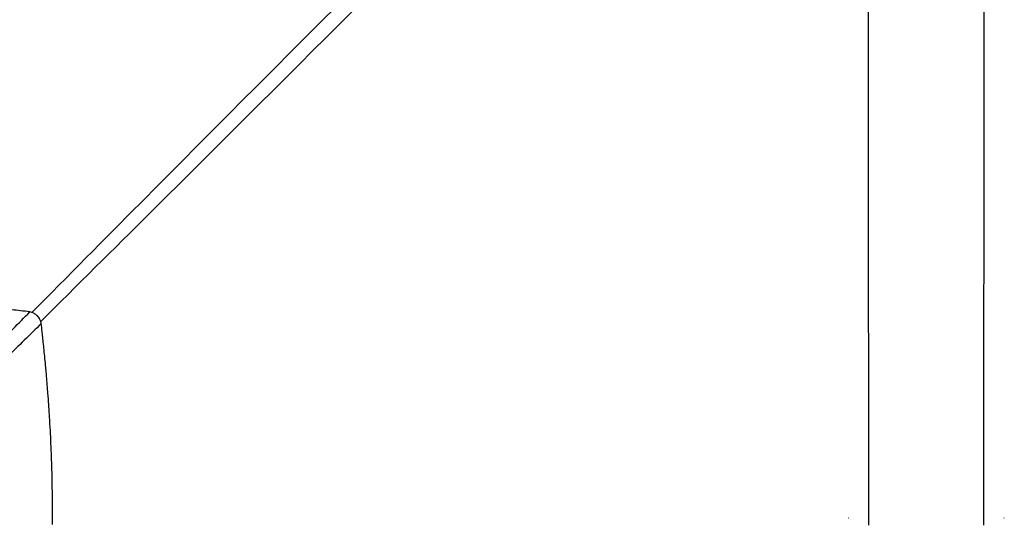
# Paper-space layout '3M DUO Surface Plate' of a CAD drawing. Header units: millimetres. Extents: x 10 to 10348, y 20 to 7979.
# Tile 67 of 117: x 2352 to 3725, y 6299 to 6994. Entities that reach past the tile are written whole.
import ezdxf

# ---------------------------------------------------------------- set-up
doc = ezdxf.new("R2010")
doc.units = ezdxf.units.MM
doc.layers.add('COMPONENT_GEOMETRY', color=7, linetype='Continuous')
doc.styles.add('SLDTEXTSTYLE0', font='TXT', dxfattribs={"width": 0.75})
doc.dimstyles.new('SLDDIMSTYLE0', dxfattribs={"dimtxt": 75, "dimasz": 3.302, "dimexe": 0, "dimexo": 0.0625, "dimgap": 18.75, "dimtad": 0, "dimtih": 1, "dimtoh": 1, "dimdec": 1, "dimrnd": 1e-09, "dimzin": 12, "dimdsep": 46, "dimtxsty": 'SLDTEXTSTYLE0', "dimsah": 1, "dimcen": 0.09, "dimadec": 0, "dimazin": 3, "dimtfac": 1, "dimtdec": 1, "dimtofl": 0, "dimtmove": 0, "dimatfit": 3, "dimfxl": 1, "dimfrac": 2, "dimtolj": 1, "dimtzin": 12, "dimarcsym": 0})

# ---------------------------------------------------------------- blocks, each defined once
blk = doc.blocks.new('_D_9')
at = {"layer": 'COMPONENT_GEOMETRY', "color": 7}
for p, q in [((3614.5, 7979.5), (365.3, 7979.5)), ((368.5, 7979.5), (368.5, 6469)), ((368.5, 4839.5), (368.5, 6349.9)), ((2084.5, 4839.5), (365.3, 4839.5))]:
    blk.add_line(p, q, dxfattribs=at)
for points in [[(368.5, 7979.5), (368, 7976.2), (369, 7976.2)], [(368.5, 4839.5), (369, 4842.8), (368, 4842.8)]]:
    blk.add_solid(points, dxfattribs=at)
at = {"layer": 'COMPONENT_GEOMETRY', "color": 7, "insert": (257.6, 6446.6), "char_height": 75, "attachment_point": 1, "style": 'SLDTEXTSTYLE0'}
blk.add_mtext('3140', dxfattribs=at)

psp = doc.layouts.new('3M DUO Surface Plate')

# ---------------------------------------------------------------- linework, layer by layer
at = {"color": 7, "linetype": 'Continuous', "lineweight": 25}
for p, q in [((3507.51, 6298.89), (3506.82, 6298.89)), ((3724.64, 6298.89), (3723.95, 6298.89))]:
    psp.add_line(p, q, dxfattribs=at)
at = {"color": 7, "linetype": 'Continuous', "lineweight": 25, "flags": 128}
for points in [[(3535.76, 6289.49), (3535.75, 6300.2), (3535.73, 6343.03), (3535.7, 6385.86), (3535.68, 6428.7), (3535.66, 6471.53), (3535.63, 6514.36), (3535.59, 6600.03), (3535.56, 6642.86), (3535.54, 6685.69), (3535.52, 6728.53), (3535.5, 6771.36), (3535.47, 6814.19), (3535.45, 6857.03), (3535.43, 6899.86), (3535.41, 6942.69), (3535.39, 6985.53), (3535.37, 7028.36)], [(3696.09, 7032.14), (3696.07, 6989.31), (3696.05, 6946.48), (3696.03, 6903.64), (3696, 6860.81), (3695.98, 6817.98), (3695.96, 6775.15), (3695.92, 6689.48), (3695.89, 6646.65), (3695.87, 6603.82), (3695.85, 6560.98), (3695.82, 6518.15), (3695.8, 6475.32), (3695.78, 6432.49), (3695.75, 6389.65), (3695.73, 6346.82), (3695.7, 6289.49)]]:
    psp.add_lwpolyline(points, dxfattribs=at)
at = {"color": 8, "linetype": 'Continuous', "lineweight": 25}
for points, knots in [([(2369.4, 6585.6), (2419.65, 6636.31), (2567.99, 6785.97), (2716.93, 6935.18), (2815.42, 7033.84)], [0, 0, 0, 0, 0.33876828, 1, 1, 1, 1]), ([(2830.06, 7019.2), (2731.39, 6920.72), (2582.14, 6771.74), (2432.44, 6623.38), (2381.7, 6573.09)], [0, 0, 0, 0, 0.6610551, 1, 1, 1, 1])]:
    psp.add_open_spline(points, degree=3, knots=knots, dxfattribs=at)
at = {"color": 7, "linetype": 'Continuous', "lineweight": 25}
for points, knots in [([(2366.54, 6586.45), (2362.22, 6586.98), (2353.96, 6587.99), (2342.18, 6589.37), (2331.59, 6590.57), (2322.22, 6591.6), (2314.82, 6592.38), (2309.17, 6592.97), (2305.04, 6593.39), (2301.44, 6593.75), (2297.77, 6594.12), (2293.2, 6594.56), (2286.91, 6595.16), (2279.39, 6595.86), (2271.33, 6596.58), (2263.45, 6597.26), (2255.76, 6597.9), (2248.25, 6598.49), (2240.93, 6599.05), (2233.8, 6599.58), (2217.06, 6600.75), (2190.86, 6602.36), (2155.39, 6603.96), (2120.66, 6605.03), (2097.77, 6605.32), (2086.46, 6605.46)], [0, 0, 0, 0, 0.046523, 0.0887838, 0.1267322, 0.1603176, 0.1894953, 0.2061966, 0.2209863, 0.2338571, 0.2448033, 0.2604285, 0.2828486, 0.3123108, 0.3411203, 0.3692704, 0.3967547, 0.4235678, 0.4497048, 0.4751608, 0.4999622, 0.6289573, 0.7554622, 0.879215, 1, 1, 1, 1]), ([(2146.17, 6351.4), (2147.37, 6352.96), (2152.81, 6360.06), (2162.9, 6372.35), (2180.27, 6392.37), (2201.89, 6416.16), (2234.3, 6450.6), (2273.63, 6491.62), (2319.97, 6539.13), (2351.02, 6570.68), (2366.54, 6586.45)], [0, 0, 0, 0, 0.0183107, 0.0831721, 0.1480416, 0.2653572, 0.3826798, 0.5884494, 0.7942246, 1, 1, 1, 1]), ([(2382.52, 6570.26), (2382.36, 6570.92), (2382.04, 6572.21), (2381.38, 6574.07), (2380.44, 6576.2), (2379.06, 6578.51), (2377.31, 6580.61), (2375.56, 6582.21), (2373.89, 6583.43), (2371.86, 6584.61), (2369.41, 6585.68), (2367.51, 6586.19), (2366.54, 6586.45)], [0, 0, 0, 0, 0.0845378, 0.1659786, 0.2447442, 0.3736136, 0.4992799, 0.5835221, 0.6686452, 0.7554585, 0.8745429, 1, 1, 1, 1]), ([(2382.52, 6570.26), (2366.76, 6554.75), (2335.23, 6523.73), (2287.75, 6477.45), (2246.76, 6438.16), (2212.32, 6405.78), (2188.51, 6384.17), (2168.47, 6366.81), (2156.16, 6356.74), (2149.05, 6351.3), (2147.48, 6350.1)], [0, 0, 0, 0, 0.20569954, 0.41139893, 0.61709263, 0.73447093, 0.85184209, 0.91676042, 0.98167026, 1, 1, 1, 1]), ([(2398.09, 6290.32), (2398.13, 6301.41), (2398.21, 6324.01), (2397.66, 6358.5), (2396.53, 6394.16), (2395.3, 6419.36), (2394.46, 6433.78), (2394.26, 6437.09), (2394.05, 6440.51), (2393.83, 6444.04), (2393.6, 6447.68), (2393.23, 6453.25), (2392.71, 6460.91), (2392.06, 6469.81), (2391.41, 6478.2), (2390.79, 6485.97), (2390.11, 6494.14), (2389.36, 6502.83), (2388.43, 6513.11), (2387.36, 6524.36), (2386.21, 6535.93), (2385.14, 6546.26), (2384.17, 6555.35), (2383.31, 6563.21), (2382.77, 6568.04), (2382.52, 6570.26)], [0, 0, 0, 0, 0.1186109, 0.2416444, 0.3688887, 0.5000596, 0.5114961, 0.5232975, 0.5355053, 0.5481188, 0.5611373, 0.57456, 0.6077931, 0.6432551, 0.6699407, 0.697748, 0.7266698, 0.7576013, 0.7910224, 0.8369785, 0.8784432, 0.9154479, 0.9480234, 0.9761981, 1, 1, 1, 1])]:
    psp.add_open_spline(points, degree=3, knots=knots, dxfattribs=at)

# ---------------------------------------------------------------- dimensions: what is measured, and where the dimension line sits
at = {"layer": 'COMPONENT_GEOMETRY', "color": 7}
dim = psp.add_linear_dim(base=(368.48, 7979.47), p1=(2085.73, 4839.46), p2=(3615.73, 7979.47), angle=90, dimstyle='SLDDIMSTYLE0', dxfattribs=at)
dim.commit()
dim.dimension.update_dxf_attribs({"geometry": '_D_9', "text_midpoint": (368.48, 6409.47), "dimtype": 160})

doc.saveas('drawing.dxf')
